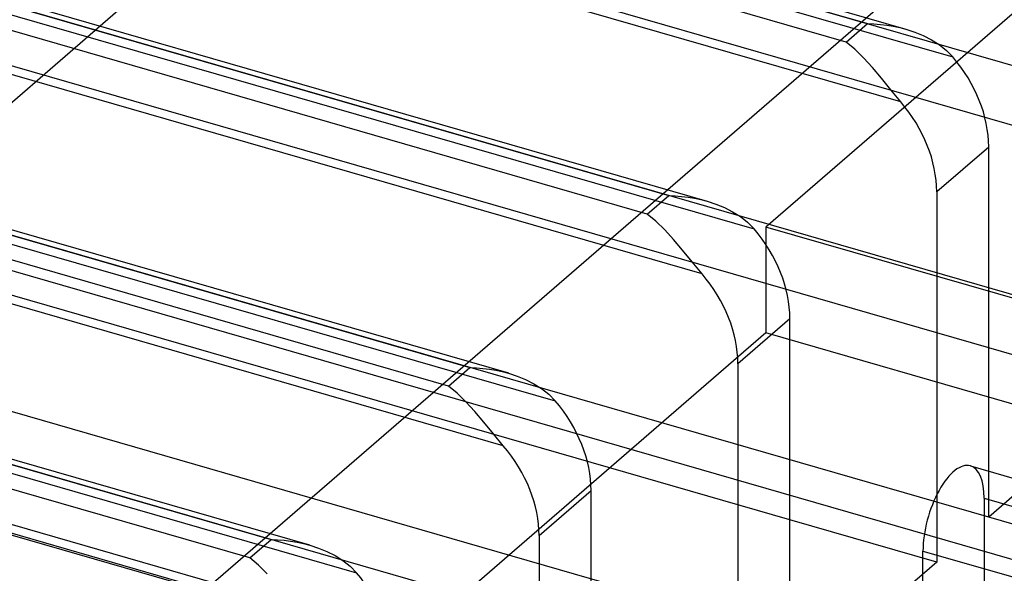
# Model space of a CAD drawing. Header units: millimetres. Extents: x -90 to 88, y -53 to 62.
# Tile 71 of 74: x 50 to 66, y -4 to 5. Entities that reach past the tile are written whole.
import ezdxf

# ---------------------------------------------------------------- set-up
doc = ezdxf.new("R2010")
doc.units = ezdxf.units.MM
doc.layers.add('MAIN-1', color=7, linetype='Continuous')
doc.layers.add('MAIN-2', color=7, linetype='Continuous')

msp = doc.modelspace()

# ---------------------------------------------------------------- linework, layer by layer
at = {"layer": 'MAIN-1'}
for p, q in [((14.916, 19.077), (63.653, 5.008)), ((64.288, 4.912), (14.992, 19.142)), ((63.303, 4.705), (14.566, 18.774)), ((64.199, 3.724), (13.941, 18.232)), ((11.666, 16.262), (60.403, 2.193)), ((61.038, 2.097), (11.742, 16.328)), ((60.053, 1.89), (11.316, 15.959)), ((60.949, 0.91), (10.691, 15.418)), ((8.416, 13.448), (57.153, -0.621)), ((57.788, -0.717), (8.492, 13.513)), ((56.803, -0.925), (8.066, 13.145)), ((57.699, -1.905), (7.946, 12.457)), ((54.538, -3.532), (7.946, 9.918)), ((7.946, 9.83), (53.903, -3.436)), ((53.553, -3.739), (7.946, 9.426)), ((54.449, -4.719), (7.946, 8.705)), ((65.635, -3.07), (33.691, 6.151)), ((63.303, 4.705), (63.653, 5.008)), ((63.653, 5.008), (63.759, 5.003)), ((63.759, 5.003), (63.865, 4.993)), ((63.865, 4.993), (63.971, 4.98)), ((63.971, 4.98), (64.076, 4.962)), ((64.076, 4.962), (64.18, 4.94)), ((64.18, 4.94), (64.283, 4.913)), ((64.283, 4.913), (64.426, 4.867)), ((64.426, 4.867), (64.564, 4.81)), ((63.445, 4.586), (63.303, 4.705)), ((64.564, 4.81), (64.698, 4.742)), ((64.698, 4.742), (64.825, 4.662)), ((63.588, 4.446), (63.445, 4.586)), ((64.825, 4.662), (64.943, 4.568)), ((64.943, 4.568), (65.049, 4.46)), ((63.733, 4.288), (63.588, 4.446)), ((63.881, 4.112), (63.733, 4.288)), ((64.036, 3.921), (63.881, 4.112)), ((64.199, 3.724), (64.036, 3.921)), ((64.785, 2.256), (65.635, 2.992)), ((65.635, -3.07), (65.635, 2.992)), ((64.785, 2.256), (64.785, -3.806)), ((60.053, 1.89), (60.403, 2.193)), ((60.403, 2.193), (60.509, 2.188)), ((60.509, 2.188), (60.615, 2.179)), ((60.615, 2.179), (60.721, 2.165)), ((60.721, 2.165), (60.826, 2.148)), ((60.826, 2.148), (60.93, 2.125)), ((60.93, 2.125), (61.033, 2.099)), ((61.033, 2.099), (61.176, 2.052)), ((61.176, 2.052), (61.314, 1.996)), ((61.314, 1.996), (61.448, 1.928)), ((60.195, 1.771), (60.053, 1.89)), ((60.338, 1.632), (60.195, 1.771)), ((61.448, 1.928), (61.575, 1.847)), ((61.575, 1.847), (61.693, 1.754)), ((60.483, 1.473), (60.338, 1.632)), ((61.693, 1.754), (61.799, 1.646)), ((60.631, 1.297), (60.483, 1.473)), ((60.786, 1.107), (60.631, 1.297)), ((60.949, 0.91), (60.786, 1.107)), ((61.535, -0.559), (62.385, 0.178)), ((62.385, -5.885), (62.385, 0.178)), ((68.035, -0.992), (65.635, -0.299)), ((56.803, -0.925), (57.153, -0.621)), ((57.153, -0.621), (57.259, -0.627)), ((57.259, -0.627), (57.365, -0.636)), ((57.365, -0.636), (57.471, -0.649)), ((61.535, -0.559), (61.535, -6.621)), ((57.471, -0.649), (57.576, -0.667)), ((57.576, -0.667), (57.68, -0.689)), ((57.68, -0.689), (57.783, -0.716)), ((57.783, -0.716), (57.926, -0.762)), ((57.926, -0.762), (58.064, -0.819)), ((56.945, -1.043), (56.803, -0.925)), ((58.064, -0.819), (58.198, -0.887)), ((58.198, -0.887), (58.325, -0.967)), ((57.088, -1.183), (56.945, -1.043)), ((58.325, -0.967), (58.443, -1.061)), ((58.443, -1.061), (58.549, -1.169)), ((68.035, -0.992), (65.635, -3.07)), ((57.233, -1.342), (57.088, -1.183)), ((57.381, -1.517), (57.233, -1.342)), ((57.536, -1.708), (57.381, -1.517)), ((57.699, -1.905), (57.536, -1.708)), ((58.285, -3.373), (59.135, -2.637)), ((59.135, -8.699), (59.135, -2.637)), ((64.785, -3.806), (62.385, -3.113)), ((58.285, -3.373), (58.285, -9.435)), ((53.553, -3.739), (53.903, -3.436)), ((53.903, -3.436), (54.009, -3.441)), ((54.009, -3.441), (54.115, -3.45)), ((54.115, -3.45), (54.221, -3.464)), ((54.221, -3.464), (54.326, -3.482)), ((54.326, -3.482), (54.43, -3.504)), ((54.43, -3.504), (54.533, -3.531)), ((54.533, -3.531), (54.676, -3.577)), ((54.676, -3.577), (54.814, -3.633)), ((54.814, -3.633), (54.948, -3.701)), ((54.948, -3.701), (55.075, -3.782)), ((53.695, -3.858), (53.553, -3.739)), ((53.838, -3.998), (53.695, -3.858)), ((55.075, -3.782), (55.193, -3.875)), ((64.785, -3.806), (62.385, -5.885)), ((55.193, -3.875), (55.299, -3.983))]:
    msp.add_line(p, q, dxfattribs=at)
for centre, major_axis, start_param, end_param in [((63.903, 3.492), (-1.309, 1.512), -2.427868, -1.579806), ((63.053, 2.756), (1.309, -1.512), 0.713724, 1.561786), ((60.653, 0.678), (-1.309, 1.512), -2.427868, -1.579806), ((59.803, -0.059), (1.309, -1.512), 0.713724, 1.561786), ((57.403, -2.137), (-1.309, 1.512), -2.427868, -1.579806), ((56.553, -2.873), (1.309, -1.512), 0.713724, 1.561786), ((54.153, -4.952), (-1.309, 1.512), -2.427868, -1.579806)]:
    msp.add_ellipse(centre, major_axis=major_axis, ratio=0.75, start_param=start_param, end_param=end_param, dxfattribs=at)
at = {"layer": 'MAIN-2'}
for p, q in [((-64.549, 41.872), (65.049, 4.46)), ((-58.635, 40.309), (72.135, 2.559)), ((68.885, 2.516), (-59.485, 39.573)), ((-67.799, 39.057), (61.799, 1.646)), ((68.885, -0.255), (-61.885, 37.495)), ((65.635, -0.299), (-62.735, 36.758)), ((-71.049, 36.243), (58.549, -1.169)), ((65.635, -3.07), (-65.135, 34.68)), ((62.385, -3.113), (-65.985, 33.944)), ((-74.299, 33.428), (55.299, -3.983)), ((62.385, -5.885), (-68.385, 31.865)), ((59.135, -5.928), (-69.235, 31.129)), ((-30.694, 24.16), (76.694, -6.84)), ((75.194, -10.737), (-32.194, 20.263)), ((78.292, 15.793), (61.992, 1.677)), ((75.56, 15.427), (31.56, -22.678)), ((20.151, -21.838), (54.636, 8.028)), ((73.828, -8.322), (32.691, 3.553)), ((61.992, 1.677), (61.992, -0.055)), ((70.219, -0.698), (61.992, 1.677)), ((61.992, -0.055), (46.992, -13.046)), ((70.219, -2.43), (61.992, -0.055)), ((65.337, -2.232), (67.069, -2.732)), ((65.56, -2.76), (65.56, -14.018)), ((65.56, -2.76), (67.292, -3.26)), ((74.828, -5.724), (65.635, -3.07)), ((64.56, -14.884), (64.56, -3.626)), ((64.56, -3.626), (66.292, -4.126))]:
    msp.add_line(p, q, dxfattribs=at)
for start_param, end_param in [(0.000007, 2.158799), (-0.982794, 0.000007)]:
    msp.add_ellipse((65.06, -3.193), major_axis=(0.277, 0.961), ratio=0.433013, start_param=start_param, end_param=end_param, dxfattribs=at)

doc.saveas('drawing.dxf')
